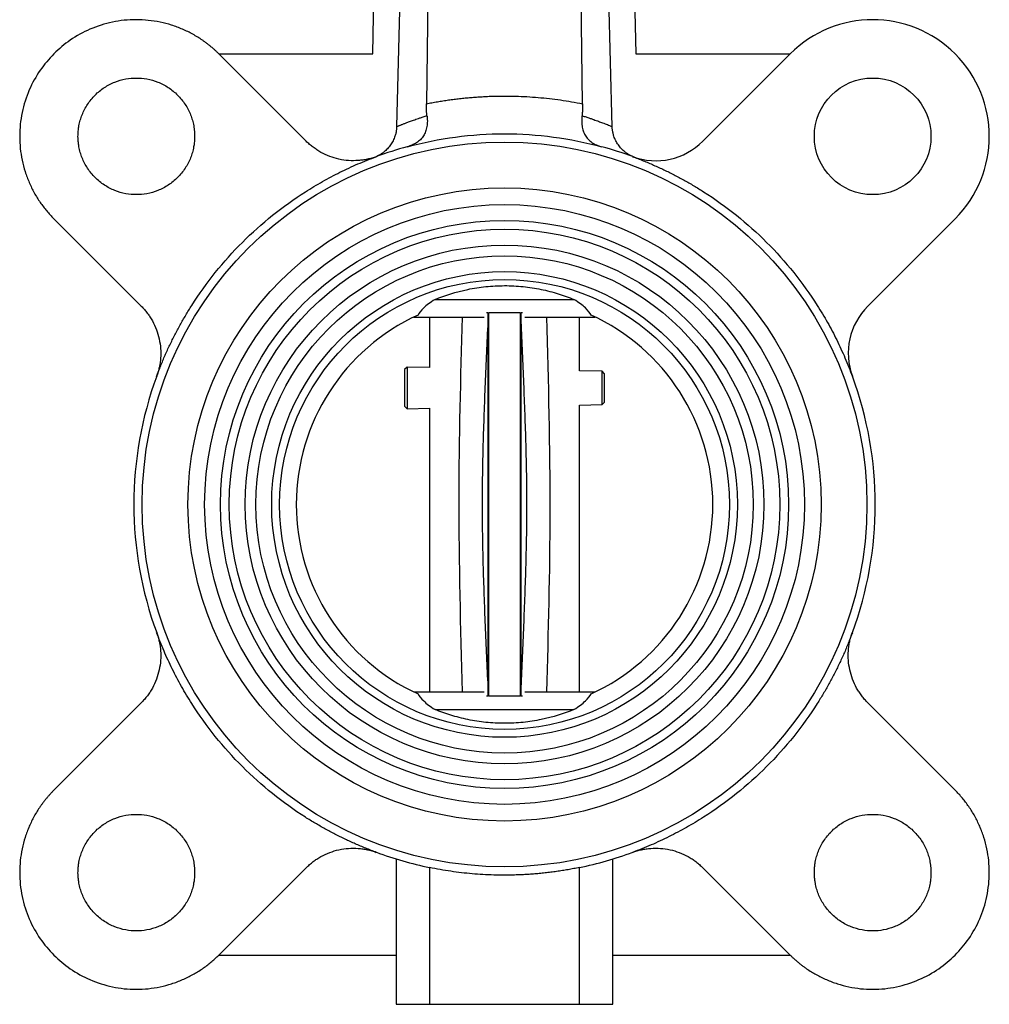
# Model space of a CAD drawing. Header units: millimetres. Extents: x 249 to 1195, y -3 to 820.
# Tile 1 of 28: x 350 to 467, y 251 to 369. Entities that reach past the tile are written whole.
import ezdxf

# ---------------------------------------------------------------- set-up
doc = ezdxf.new("R2010")
doc.units = ezdxf.units.MM

msp = doc.modelspace()

# ---------------------------------------------------------------- linework, layer by layer
at = {"color": 7, "linetype": 'Continuous', "lineweight": 25}
for p, q in [((397.45, 439.2), (395.43, 356.56)), ((400.2, 439.2), (399, 359.3)), ((417.75, 359.3), (416.56, 439.2)), ((421.31, 356.55), (419.04, 439.2)), ((392.56, 365.29), (394.03, 433.52)), ((422.48, 433.52), (424.15, 365.29)), ((384.57, 354.8), (374.08, 365.29)), ((374.08, 365.29), (392.56, 365.29)), ((424.15, 365.29), (442.67, 365.29)), ((442.67, 365.29), (432.18, 354.8)), ((354.28, 345.49), (364.77, 335.01)), ((451.98, 335.01), (462.47, 345.49)), ((400.04, 335.81), (416.71, 335.81)), ((397.48, 333.7), (397.82, 333.7)), ((397.82, 333.7), (405.93, 333.7)), ((399.38, 333.7), (399.38, 327.64)), ((406.38, 334.2), (406.2, 334.2)), ((406.38, 334.2), (406.38, 333.89)), ((406.46, 334.2), (406.46, 288.2)), ((410.29, 288.2), (410.29, 334.2)), ((410.38, 333.89), (410.38, 334.2)), ((410.55, 334.2), (410.38, 334.2)), ((410.82, 333.7), (418.94, 333.7)), ((417.38, 327.26), (417.38, 333.7)), ((418.94, 333.7), (419.27, 333.7)), ((396.68, 327.7), (396.38, 327.41)), ((396.38, 327.41), (396.38, 322.99)), ((399.38, 327.64), (396.68, 327.7)), ((396.68, 327.7), (396.68, 322.7)), ((420.08, 327.21), (417.38, 327.26)), ((420.38, 326.9), (420.08, 327.21)), ((420.08, 323.19), (420.08, 327.21)), ((420.38, 323.5), (420.38, 326.9)), ((396.38, 322.99), (396.68, 322.7)), ((396.68, 322.7), (399.38, 322.76)), ((399.38, 322.76), (399.38, 288.7)), ((417.38, 323.14), (420.08, 323.19)), ((417.38, 288.7), (417.38, 323.14)), ((420.08, 323.19), (420.38, 323.5)), ((397.48, 288.7), (397.82, 288.7)), ((397.82, 288.7), (405.93, 288.7)), ((406.38, 288.51), (406.38, 288.2)), ((410.38, 288.2), (410.38, 288.51)), ((410.82, 288.7), (418.94, 288.7)), ((418.94, 288.7), (419.27, 288.7)), ((364.77, 287.39), (354.28, 276.9)), ((406.38, 288.2), (406.2, 288.2)), ((410.55, 288.2), (410.38, 288.2)), ((462.47, 276.9), (451.98, 287.39)), ((400.04, 286.59), (416.71, 286.59)), ((395.38, 268.64), (395.38, 251.2)), ((421.38, 251.2), (421.38, 268.64)), ((374.08, 257.11), (384.57, 267.59)), ((399.38, 267.62), (399.38, 251.2)), ((417.38, 251.2), (417.38, 267.62)), ((432.18, 267.59), (442.67, 257.11)), ((374.08, 257.11), (395.38, 257.11)), ((421.38, 257.11), (442.67, 257.11)), ((395.38, 251.2), (399.38, 251.2)), ((399.38, 251.2), (417.38, 251.2)), ((417.38, 251.2), (421.38, 251.2))]:
    msp.add_line(p, q, dxfattribs=at)
for centre, radius in [((452.57, 355.39), 7), ((408.38, 311.2), 43.5), ((408.38, 311.2), 38), ((408.38, 311.2), 36), ((408.38, 311.2), 34.1), ((408.38, 311.2), 33.04), ((408.38, 311.2), 31.14), ((408.38, 311.2), 29.85), ((408.38, 311.2), 27.95), ((408.38, 311.2), 27)]:
    msp.add_circle(centre, radius, dxfattribs=at)
for centre, radius, start, end in [((452.57, 355.39), 14, 315, 135), ((426.53, 360.46), 8, 249.7745, 315), ((408.38, 311.2), 44.5, 105.2126, 110.2255), ((408.38, 311.2), 44.5, 69.7745, 74.7864), ((457.64, 329.35), 8, 135, 200.2255), ((408.38, 311.2), 25, 114.5306, 245.4694), ((408.38, 311.2), 25, 294.5306, 65.4694), ((408.38, 311.2), 44.5, 159.7745, 200.2255), ((408.38, 311.2), 44.5, 339.7745, 20.2255), ((408.38, 311.2), 44.5, 249.7745, 258.3316), ((408.38, 311.2), 44.5, 281.6684, 290.2255)]:
    msp.add_arc(centre, radius, start, end, dxfattribs=at)
for points, knots in [([(374.08, 365.29), (373.99, 365.38), (373.82, 365.55), (373.55, 365.8), (373.28, 366.04), (373, 366.27), (372.71, 366.5), (372.41, 366.72), (371.85, 367.12), (370.97, 367.66), (369.73, 368.27), (368.42, 368.76), (366.58, 369.24), (364.18, 369.49), (361.31, 369.2), (358.62, 368.34), (356.24, 367.03), (354.23, 365.35), (352.55, 363.33), (351.23, 360.96), (350.38, 358.26), (350.08, 355.39), (350.33, 352.99), (350.81, 351.15), (351.3, 349.84), (351.91, 348.6), (352.5, 347.65), (353.02, 346.94), (353.42, 346.44), (353.83, 345.95), (354.13, 345.65), (354.28, 345.49)], [0, 0, 0, 0, 0.008343, 0.016672, 0.024993, 0.033312, 0.041634, 0.049965, 0.058311, 0.089201, 0.120102, 0.15228, 0.18447, 0.250119, 0.315767, 0.380052, 0.441771, 0.500002, 0.558232, 0.619951, 0.684236, 0.749885, 0.815534, 0.847711, 0.879901, 0.910791, 0.941693, 0.956283, 0.970843, 0.985406, 1, 1, 1, 1]), ([(357.18, 355.39), (357.18, 355.48), (357.18, 355.65), (357.2, 355.9), (357.22, 356.16), (357.25, 356.41), (357.32, 356.81), (357.44, 357.33), (357.67, 357.98), (357.96, 358.62), (358.44, 359.44), (359.2, 360.38), (360.32, 361.29), (361.57, 361.94), (362.88, 362.31), (364.18, 362.43), (365.49, 362.31), (366.79, 361.94), (368.05, 361.29), (369.17, 360.38), (369.93, 359.44), (370.41, 358.62), (370.7, 357.98), (370.92, 357.33), (371.06, 356.75), (371.13, 356.25), (371.17, 355.82), (371.18, 355.54), (371.18, 355.39)], [0, 0, 0, 0, 0.0116737, 0.0233258, 0.034972, 0.046628, 0.0583094, 0.0891935, 0.1201015, 0.1522733, 0.1844691, 0.2501183, 0.3157676, 0.3800526, 0.4417717, 0.5000028, 0.5582339, 0.6199531, 0.6842381, 0.7498873, 0.8155366, 0.8477084, 0.8799042, 0.9107883, 0.9416963, 0.9611376, 0.980548, 1, 1, 1, 1]), ([(399, 359.3), (399.22, 359.34), (399.66, 359.43), (400.32, 359.55), (400.99, 359.66), (401.66, 359.76), (402.32, 359.85), (402.99, 359.93), (403.66, 360), (404.33, 360.06), (405, 360.11), (405.68, 360.15), (406.35, 360.19), (407.02, 360.21), (407.7, 360.22), (408.6, 360.23), (409.72, 360.22), (411.07, 360.16), (412.42, 360.06), (413.76, 359.93), (415.09, 359.76), (416.43, 359.55), (417.31, 359.39), (417.75, 359.3)], [0, 0, 0, 0, 0.035795, 0.071548, 0.107267, 0.142958, 0.178629, 0.214287, 0.249939, 0.285591, 0.321252, 0.356928, 0.392627, 0.428355, 0.464119, 0.499927, 0.571518, 0.642964, 0.714321, 0.785646, 0.856996, 0.928429, 1, 1, 1, 1]), ([(399.07, 357.87), (399.07, 357.94), (399.05, 358.07), (399.03, 358.27), (399.02, 358.47), (399.01, 358.68), (399, 358.88), (399, 359.09), (399, 359.23), (399, 359.3)], [0, 0, 0, 0, 0.142193, 0.284224, 0.426324, 0.568726, 0.711657, 0.855341, 1, 1, 1, 1]), ([(417.75, 359.3), (417.75, 359.22), (417.76, 359.06), (417.75, 358.81), (417.74, 358.57), (417.73, 358.33), (417.7, 358.1), (417.69, 357.95), (417.68, 357.87)], [0, 0, 0, 0, 0.168672, 0.336067, 0.502536, 0.668437, 0.834136, 1, 1, 1, 1]), ([(395.43, 356.56), (395.45, 356.57), (395.5, 356.59), (395.59, 356.62), (395.68, 356.66), (395.78, 356.71), (395.9, 356.75), (396.03, 356.8), (396.17, 356.86), (396.32, 356.92), (396.48, 356.98), (396.66, 357.05), (396.93, 357.15), (397.32, 357.29), (397.79, 357.45), (398.22, 357.6), (398.62, 357.73), (398.92, 357.82), (399.07, 357.87)], [0, 0, 0, 0, 0.0444844, 0.0896676, 0.1355505, 0.1821337, 0.2294176, 0.2774022, 0.3260878, 0.375474, 0.4255604, 0.4763466, 0.5278318, 0.6442247, 0.7711243, 0.8373128, 0.9136114, 1, 1, 1, 1]), ([(399.07, 357.87), (399.08, 357.82), (399.09, 357.71), (399.11, 357.54), (399.11, 357.37), (399.12, 357.16), (399.1, 356.89), (399.05, 356.47), (398.92, 355.96), (398.67, 355.44), (398.31, 354.98), (397.92, 354.67), (397.57, 354.47), (397.29, 354.34), (397, 354.23), (396.8, 354.17), (396.7, 354.14)], [0, 0, 0, 0, 0.03059, 0.06288, 0.096899, 0.13267, 0.186656, 0.264192, 0.394083, 0.520923, 0.645017, 0.766889, 0.825611, 0.884114, 0.940279, 1, 1, 1, 1]), ([(417.68, 357.87), (417.67, 357.82), (417.66, 357.72), (417.65, 357.56), (417.64, 357.4), (417.64, 357.2), (417.64, 356.94), (417.69, 356.54), (417.8, 356.04), (418.04, 355.52), (418.38, 355.05), (418.76, 354.72), (419.12, 354.5), (419.41, 354.36), (419.72, 354.24), (419.94, 354.17), (420.05, 354.14)], [0, 0, 0, 0, 0.029365, 0.059964, 0.091813, 0.124921, 0.178463, 0.24968, 0.374579, 0.499084, 0.624246, 0.749453, 0.811707, 0.873884, 0.935203, 1, 1, 1, 1]), ([(417.68, 357.87), (417.76, 357.84), (417.93, 357.79), (418.16, 357.72), (418.38, 357.65), (418.58, 357.58), (418.76, 357.52), (418.93, 357.46), (419.24, 357.35), (419.66, 357.2), (420.11, 357.03), (420.46, 356.9), (420.73, 356.79), (420.97, 356.7), (421.16, 356.62), (421.26, 356.57), (421.31, 356.55)], [0, 0, 0, 0, 0.04589, 0.089779, 0.131666, 0.171547, 0.20942, 0.245284, 0.279136, 0.413525, 0.538222, 0.635412, 0.730186, 0.822541, 0.912477, 1, 1, 1, 1]), ([(395.43, 356.56), (395.43, 356.49), (395.42, 356.36), (395.4, 356.17), (395.37, 355.98), (395.34, 355.79), (395.29, 355.6), (395.19, 355.29), (395.02, 354.86), (394.71, 354.35), (394.34, 353.89), (393.95, 353.53), (393.58, 353.27), (393.23, 353.07), (392.99, 352.96), (392.87, 352.91)], [0, 0, 0, 0, 0.041667, 0.08302, 0.124158, 0.165181, 0.20619, 0.247285, 0.37329, 0.498933, 0.623447, 0.749223, 0.83272, 0.916046, 1, 1, 1, 1]), ([(423.87, 352.92), (423.8, 352.94), (423.68, 352.99), (423.51, 353.08), (423.33, 353.17), (423.17, 353.27), (423, 353.38), (422.74, 353.58), (422.4, 353.89), (422.03, 354.35), (421.72, 354.86), (421.52, 355.34), (421.4, 355.78), (421.33, 356.16), (421.31, 356.42), (421.31, 356.55)], [0, 0, 0, 0, 0.042093, 0.083945, 0.125656, 0.167324, 0.209048, 0.250928, 0.376562, 0.501164, 0.626688, 0.752813, 0.834847, 0.916976, 1, 1, 1, 1]), ([(371.18, 355.39), (371.18, 355.31), (371.18, 355.14), (371.16, 354.88), (371.14, 354.63), (371.11, 354.37), (371.04, 353.98), (370.92, 353.46), (370.7, 352.8), (370.41, 352.17), (369.93, 351.34), (369.17, 350.41), (368.05, 349.5), (366.79, 348.85), (365.49, 348.47), (364.18, 348.35), (362.88, 348.47), (361.57, 348.85), (360.32, 349.5), (359.2, 350.41), (358.44, 351.34), (357.96, 352.17), (357.67, 352.8), (357.44, 353.46), (357.31, 354.04), (357.23, 354.54), (357.19, 354.97), (357.18, 355.25), (357.18, 355.39)], [0, 0, 0, 0, 0.011674, 0.023326, 0.034972, 0.046628, 0.058309, 0.089193, 0.120101, 0.152273, 0.184469, 0.250118, 0.315768, 0.380053, 0.441772, 0.500003, 0.558234, 0.619953, 0.684238, 0.749887, 0.815537, 0.847708, 0.879904, 0.910788, 0.941696, 0.961138, 0.980548, 1, 1, 1, 1]), ([(392.99, 352.95), (392.9, 352.92), (392.73, 352.86), (392.46, 352.78), (392.19, 352.71), (391.92, 352.64), (391.65, 352.59), (391.37, 352.54), (391.1, 352.51), (390.53, 352.46), (389.66, 352.45), (388.5, 352.62), (387.39, 352.95), (386.51, 353.36), (385.86, 353.75), (385.41, 354.07), (384.97, 354.42), (384.7, 354.68), (384.57, 354.8)], [0, 0, 0, 0, 0.030742, 0.061375, 0.091934, 0.122458, 0.152984, 0.183549, 0.21419, 0.244946, 0.372453, 0.500018, 0.627526, 0.755091, 0.816457, 0.877531, 0.938612, 1, 1, 1, 1]), ([(396.7, 354.14), (400.5, 355.17), (404.44, 355.7), (412.31, 355.7), (416.25, 355.17), (420.05, 354.14)], [0, 0, 0, 0, 0.5, 0.5, 1, 1, 1, 1]), ([(366.62, 326.58), (366.7, 326.8), (366.86, 327.22), (367.11, 327.85), (367.37, 328.48), (367.63, 329.11), (367.91, 329.72), (368.2, 330.34), (368.5, 330.95), (368.8, 331.55), (369.12, 332.15), (369.44, 332.75), (369.77, 333.34), (370.12, 333.93), (370.47, 334.51), (371.57, 336.27), (373.59, 339.1), (376.85, 342.73), (380.48, 345.98), (383.44, 348.1), (385.5, 349.37), (386.53, 349.97), (387.57, 350.54), (388.62, 351.08), (389.69, 351.59), (390.78, 352.08), (391.88, 352.53), (392.62, 352.81), (392.99, 352.95)], [0, 0, 0, 0, 0.017703, 0.035382, 0.05304, 0.070682, 0.088311, 0.105932, 0.12355, 0.141167, 0.158789, 0.176419, 0.194062, 0.211721, 0.229402, 0.247106, 0.373548, 0.500002, 0.626444, 0.752898, 0.783862, 0.81476, 0.845614, 0.876446, 0.907278, 0.938134, 0.969033, 1, 1, 1, 1]), ([(423.76, 352.95), (423.97, 352.88), (424.4, 352.72), (425.03, 352.47), (425.66, 352.21), (426.28, 351.94), (426.9, 351.66), (427.52, 351.38), (428.13, 351.08), (428.73, 350.77), (429.33, 350.46), (429.93, 350.13), (430.52, 349.8), (431.1, 349.46), (431.69, 349.11), (433.45, 348.01), (436.28, 345.98), (439.9, 342.73), (443.16, 339.1), (445.28, 336.13), (446.55, 334.08), (447.15, 333.05), (447.72, 332.01), (448.26, 330.95), (448.77, 329.88), (449.25, 328.8), (449.71, 327.7), (449.99, 326.95), (450.13, 326.58)], [0, 0, 0, 0, 0.017703, 0.035382, 0.05304, 0.070682, 0.088311, 0.105932, 0.12355, 0.141167, 0.158789, 0.176419, 0.194062, 0.211721, 0.229402, 0.247106, 0.373548, 0.500002, 0.626444, 0.752898, 0.783862, 0.81476, 0.845614, 0.876446, 0.907278, 0.938134, 0.969033, 1, 1, 1, 1]), ([(423.87, 352.92), (423.85, 352.92), (423.82, 352.93), (423.78, 352.95), (423.76, 352.95)], [0, 0, 0, 0, 0.4924106, 1, 1, 1, 1]), ([(400.04, 335.81), (401.24, 336.31), (402.55, 336.73), (404.32, 337.09), (404.68, 337.16), (405.41, 337.27), (405.77, 337.31), (406.87, 337.43), (407.61, 337.46), (408.74, 337.47), (409.12, 337.46), (409.86, 337.42), (410.24, 337.39), (411.34, 337.28), (412.06, 337.17), (413.12, 336.95), (413.47, 336.87), (414.16, 336.69), (414.49, 336.6), (415.48, 336.29), (416.11, 336.06), (416.71, 335.81)], [0, 0, 0, 0, 0.25, 0.25, 0.3125, 0.3125, 0.375, 0.375, 0.5, 0.5, 0.5625, 0.5625, 0.625, 0.625, 0.75, 0.75, 0.8125, 0.8125, 0.875, 0.875, 1, 1, 1, 1]), ([(400.04, 335.81), (399.46, 335.45), (399.01, 335.1), (398.34, 334.47), (398.11, 334.18), (398, 333.94)], [0, 0, 0, 0, 0.5, 0.5, 1, 1, 1, 1]), ([(418.76, 333.94), (418.65, 334.18), (418.42, 334.47), (417.74, 335.1), (417.29, 335.45), (416.71, 335.81)], [0, 0, 0, 0, 0.5, 0.5, 1, 1, 1, 1]), ([(364.77, 335.01), (364.84, 334.94), (364.97, 334.81), (365.15, 334.6), (365.33, 334.39), (365.5, 334.17), (365.67, 333.94), (365.82, 333.71), (365.97, 333.47), (366.26, 332.98), (366.62, 332.19), (366.95, 331.07), (367.12, 329.92), (367.12, 328.95), (367.04, 328.2), (366.94, 327.65), (366.8, 327.11), (366.68, 326.76), (366.62, 326.58)], [0, 0, 0, 0, 0.030742, 0.061375, 0.091934, 0.122458, 0.152984, 0.183549, 0.21419, 0.244946, 0.372453, 0.500018, 0.627526, 0.755091, 0.816457, 0.877531, 0.938612, 1, 1, 1, 1]), ([(410.29, 334.2), (410.01, 334.2), (409.59, 334.2), (408.9, 334.2), (408.37, 334.2), (407.84, 334.2), (407.17, 334.2), (406.74, 334.2), (406.46, 334.2)], [0, 0, 0, 0, 0.249247, 0.376459, 0.500279, 0.623859, 0.751094, 1, 1, 1, 1]), ([(406.38, 333.11), (406.26, 330.65), (406.04, 325.74), (405.77, 318.44), (405.65, 311.2), (405.77, 303.96), (406.04, 296.66), (406.26, 291.75), (406.38, 289.29)], [0, 0, 0, 0, 0.16834, 0.336443, 0.5, 0.663558, 0.831661, 1, 1, 1, 1]), ([(410.38, 289.29), (410.49, 291.75), (410.71, 296.66), (410.98, 303.96), (411.11, 311.2), (410.98, 318.44), (410.71, 325.74), (410.49, 330.65), (410.38, 333.11)], [0, 0, 0, 0, 0.16834, 0.336443, 0.5, 0.663558, 0.831661, 1, 1, 1, 1]), ([(366.62, 295.81), (366.65, 295.73), (366.71, 295.55), (366.8, 295.28), (366.87, 295.02), (366.93, 294.75), (366.99, 294.47), (367.03, 294.2), (367.07, 293.92), (367.12, 293.35), (367.12, 292.48), (366.95, 291.33), (366.62, 290.21), (366.22, 289.34), (365.83, 288.68), (365.51, 288.23), (365.16, 287.79), (364.9, 287.53), (364.77, 287.39)], [0, 0, 0, 0, 0.030742, 0.061375, 0.091934, 0.122458, 0.152984, 0.183549, 0.21419, 0.244946, 0.372453, 0.500018, 0.627526, 0.755091, 0.816457, 0.877531, 0.938612, 1, 1, 1, 1]), ([(392.99, 269.44), (392.78, 269.52), (392.35, 269.68), (391.72, 269.93), (391.09, 270.19), (390.47, 270.46), (389.85, 270.74), (389.24, 271.02), (388.63, 271.32), (388.02, 271.62), (387.42, 271.94), (386.82, 272.26), (386.23, 272.6), (385.65, 272.94), (385.06, 273.29), (383.3, 274.39), (380.48, 276.42), (376.85, 279.67), (373.59, 283.3), (371.47, 286.27), (370.2, 288.32), (369.6, 289.35), (369.03, 290.39), (368.49, 291.45), (367.98, 292.52), (367.5, 293.6), (367.04, 294.7), (366.76, 295.44), (366.62, 295.81)], [0, 0, 0, 0, 0.017703, 0.035382, 0.05304, 0.070682, 0.088311, 0.105932, 0.12355, 0.141167, 0.158789, 0.176419, 0.194062, 0.211721, 0.229402, 0.247106, 0.373548, 0.500002, 0.626444, 0.752898, 0.783862, 0.81476, 0.845614, 0.876446, 0.907278, 0.938134, 0.969033, 1, 1, 1, 1]), ([(450.13, 295.81), (450.05, 295.6), (449.89, 295.18), (449.64, 294.54), (449.38, 293.92), (449.12, 293.29), (448.84, 292.67), (448.55, 292.06), (448.26, 291.45), (447.95, 290.84), (447.64, 290.24), (447.31, 289.65), (446.98, 289.06), (446.64, 288.47), (446.28, 287.89), (445.18, 286.13), (443.16, 283.3), (439.9, 279.67), (436.28, 276.42), (433.31, 274.29), (431.25, 273.02), (430.23, 272.43), (429.18, 271.86), (428.13, 271.32), (427.06, 270.8), (425.97, 270.32), (424.87, 269.86), (424.13, 269.58), (423.76, 269.44)], [0, 0, 0, 0, 0.017703, 0.035382, 0.05304, 0.070682, 0.088311, 0.105932, 0.12355, 0.141167, 0.158789, 0.176419, 0.194062, 0.211721, 0.229402, 0.247106, 0.373548, 0.500002, 0.626444, 0.752898, 0.783862, 0.81476, 0.845614, 0.876446, 0.907278, 0.938134, 0.969033, 1, 1, 1, 1]), ([(451.98, 287.39), (451.92, 287.46), (451.79, 287.59), (451.6, 287.8), (451.42, 288.01), (451.25, 288.23), (451.09, 288.46), (450.93, 288.69), (450.78, 288.92), (450.5, 289.42), (450.13, 290.21), (449.8, 291.33), (449.63, 292.48), (449.63, 293.44), (449.71, 294.2), (449.81, 294.75), (449.95, 295.29), (450.07, 295.64), (450.13, 295.81)], [0, 0, 0, 0, 0.030742, 0.061375, 0.091934, 0.122458, 0.152984, 0.183549, 0.21419, 0.244946, 0.372453, 0.500018, 0.627526, 0.755091, 0.816457, 0.877531, 0.938612, 1, 1, 1, 1]), ([(398, 288.46), (398.11, 288.22), (398.34, 287.93), (399.01, 287.29), (399.46, 286.95), (400.04, 286.59)], [0, 0, 0, 0, 0.5, 0.5, 1, 1, 1, 1]), ([(416.71, 286.59), (417.29, 286.95), (417.74, 287.29), (418.42, 287.93), (418.65, 288.22), (418.76, 288.46)], [0, 0, 0, 0, 0.5, 0.5, 1, 1, 1, 1]), ([(410.29, 288.2), (410.01, 288.2), (409.59, 288.2), (408.91, 288.2), (408.38, 288.2), (407.85, 288.2), (407.17, 288.2), (406.74, 288.2), (406.46, 288.2)], [0, 0, 0, 0, 0.248983, 0.376085, 0.499789, 0.623485, 0.750832, 1, 1, 1, 1]), ([(416.71, 286.59), (415.51, 286.09), (414.2, 285.67), (412.43, 285.31), (412.07, 285.24), (411.34, 285.13), (410.98, 285.08), (409.88, 284.97), (409.14, 284.93), (408.01, 284.93), (407.63, 284.94), (406.89, 284.98), (406.52, 285.01), (405.41, 285.12), (404.69, 285.23), (403.63, 285.45), (403.28, 285.53), (402.59, 285.71), (402.26, 285.8), (401.27, 286.11), (400.64, 286.34), (400.04, 286.59)], [0, 0, 0, 0, 0.25, 0.25, 0.3125, 0.3125, 0.375, 0.375, 0.5, 0.5, 0.5625, 0.5625, 0.625, 0.625, 0.75, 0.75, 0.8125, 0.8125, 0.875, 0.875, 1, 1, 1, 1]), ([(354.28, 276.9), (354.2, 276.82), (354.02, 276.64), (353.78, 276.37), (353.54, 276.1), (353.3, 275.82), (353.08, 275.53), (352.86, 275.24), (352.45, 274.67), (351.91, 273.79), (351.3, 272.56), (350.81, 271.25), (350.33, 269.4), (350.08, 267), (350.38, 264.14), (351.23, 261.44), (352.55, 259.07), (354.23, 257.05), (356.24, 255.37), (358.62, 254.06), (361.31, 253.2), (364.18, 252.9), (366.58, 253.15), (368.42, 253.64), (369.73, 254.13), (370.97, 254.74), (371.92, 255.33), (372.64, 255.84), (373.14, 256.24), (373.62, 256.66), (373.93, 256.96), (374.08, 257.11)], [0, 0, 0, 0, 0.008343, 0.016672, 0.024993, 0.033312, 0.041634, 0.049965, 0.058311, 0.089201, 0.120102, 0.15228, 0.18447, 0.250119, 0.315767, 0.380052, 0.441771, 0.500002, 0.558232, 0.619951, 0.684236, 0.749885, 0.815534, 0.847711, 0.879901, 0.910791, 0.941693, 0.956283, 0.970843, 0.985406, 1, 1, 1, 1]), ([(442.67, 257.11), (442.76, 257.02), (442.93, 256.85), (443.2, 256.6), (443.48, 256.36), (443.76, 256.12), (444.04, 255.9), (444.34, 255.68), (444.91, 255.28), (445.78, 254.74), (447.02, 254.13), (448.33, 253.64), (450.17, 253.15), (452.57, 252.9), (455.44, 253.2), (458.13, 254.06), (460.51, 255.37), (462.52, 257.05), (464.2, 259.07), (465.52, 261.44), (466.37, 264.14), (466.67, 267), (466.42, 269.4), (465.94, 271.25), (465.45, 272.56), (464.84, 273.79), (464.25, 274.75), (463.73, 275.46), (463.34, 275.96), (462.92, 276.45), (462.62, 276.75), (462.47, 276.9)], [0, 0, 0, 0, 0.008343, 0.016672, 0.024993, 0.033312, 0.041634, 0.049965, 0.058311, 0.089201, 0.120102, 0.15228, 0.18447, 0.250119, 0.315767, 0.380052, 0.441771, 0.500002, 0.558232, 0.619951, 0.684236, 0.749885, 0.815534, 0.847711, 0.879901, 0.910791, 0.941693, 0.956283, 0.970843, 0.985406, 1, 1, 1, 1]), ([(357.18, 267), (357.18, 267.09), (357.18, 267.26), (357.2, 267.52), (357.22, 267.77), (357.25, 268.03), (357.32, 268.42), (357.44, 268.94), (357.67, 269.59), (357.96, 270.23), (358.44, 271.05), (359.2, 271.99), (360.32, 272.9), (361.57, 273.55), (362.88, 273.92), (364.18, 274.04), (365.49, 273.92), (366.79, 273.55), (368.05, 272.9), (369.17, 271.99), (369.93, 271.05), (370.41, 270.23), (370.7, 269.59), (370.92, 268.94), (371.06, 268.36), (371.13, 267.86), (371.17, 267.43), (371.18, 267.15), (371.18, 267)], [0, 0, 0, 0, 0.011674, 0.023326, 0.034972, 0.046628, 0.058309, 0.089193, 0.120101, 0.152273, 0.184469, 0.250118, 0.315768, 0.380053, 0.441772, 0.500003, 0.558234, 0.619953, 0.684238, 0.749887, 0.815537, 0.847708, 0.879904, 0.910788, 0.941696, 0.961138, 0.980548, 1, 1, 1, 1]), ([(445.57, 267), (445.57, 267.09), (445.57, 267.26), (445.59, 267.52), (445.61, 267.77), (445.64, 268.03), (445.71, 268.42), (445.83, 268.94), (446.05, 269.59), (446.34, 270.23), (446.82, 271.05), (447.58, 271.99), (448.7, 272.9), (449.96, 273.55), (451.26, 273.92), (452.57, 274.04), (453.88, 273.92), (455.18, 273.55), (456.44, 272.9), (457.55, 271.99), (458.32, 271.05), (458.8, 270.23), (459.09, 269.59), (459.31, 268.94), (459.44, 268.36), (459.52, 267.86), (459.56, 267.43), (459.57, 267.15), (459.57, 267)], [0, 0, 0, 0, 0.011674, 0.023326, 0.034972, 0.046628, 0.058309, 0.089193, 0.120101, 0.152273, 0.184469, 0.250118, 0.315768, 0.380053, 0.441772, 0.500003, 0.558234, 0.619953, 0.684238, 0.749887, 0.815537, 0.847708, 0.879904, 0.910788, 0.941696, 0.961138, 0.980548, 1, 1, 1, 1]), ([(384.57, 267.59), (384.64, 267.66), (384.77, 267.79), (384.98, 267.97), (385.19, 268.15), (385.41, 268.33), (385.63, 268.49), (385.86, 268.64), (386.1, 268.79), (386.6, 269.08), (387.39, 269.45), (388.5, 269.78), (389.66, 269.94), (390.62, 269.94), (391.37, 269.86), (391.92, 269.76), (392.46, 269.63), (392.82, 269.5), (392.99, 269.44)], [0, 0, 0, 0, 0.030742, 0.061375, 0.091934, 0.122458, 0.152984, 0.183549, 0.21419, 0.244946, 0.372453, 0.500018, 0.627526, 0.755091, 0.816457, 0.877531, 0.938612, 1, 1, 1, 1]), ([(423.76, 269.44), (423.85, 269.47), (424.02, 269.54), (424.29, 269.62), (424.56, 269.69), (424.83, 269.76), (425.1, 269.81), (425.38, 269.85), (425.65, 269.89), (426.22, 269.94), (427.1, 269.94), (428.25, 269.78), (429.36, 269.45), (430.24, 269.04), (430.89, 268.65), (431.35, 268.33), (431.78, 267.98), (432.05, 267.72), (432.18, 267.59)], [0, 0, 0, 0, 0.030742, 0.061375, 0.091934, 0.122458, 0.152984, 0.183549, 0.21419, 0.244946, 0.372453, 0.500018, 0.627526, 0.755091, 0.816457, 0.877531, 0.938612, 1, 1, 1, 1]), ([(417.38, 267.62), (417.15, 267.57), (416.69, 267.48), (416, 267.36), (415.32, 267.24), (414.63, 267.14), (413.94, 267.05), (413.25, 266.96), (412.55, 266.89), (411.86, 266.83), (411.16, 266.78), (410.47, 266.75), (409.77, 266.72), (409.07, 266.7), (408.18, 266.7), (407.08, 266.71), (405.79, 266.77), (404.5, 266.86), (403.21, 266.99), (401.93, 267.16), (400.65, 267.37), (399.8, 267.53), (399.38, 267.62)], [0, 0, 0, 0, 0.038564, 0.077076, 0.115546, 0.153984, 0.192398, 0.230798, 0.269193, 0.307594, 0.34601, 0.384449, 0.422922, 0.461438, 0.500006, 0.571582, 0.643007, 0.714343, 0.785649, 0.856987, 0.928417, 1, 1, 1, 1]), ([(371.18, 267), (371.18, 266.92), (371.18, 266.75), (371.16, 266.49), (371.14, 266.24), (371.11, 265.98), (371.04, 265.59), (370.92, 265.07), (370.7, 264.42), (370.41, 263.78), (369.93, 262.96), (369.17, 262.02), (368.05, 261.11), (366.79, 260.46), (365.49, 260.09), (364.18, 259.97), (362.88, 260.09), (361.57, 260.46), (360.32, 261.11), (359.2, 262.02), (358.44, 262.96), (357.96, 263.78), (357.67, 264.41), (357.44, 265.07), (357.31, 265.65), (357.23, 266.15), (357.19, 266.58), (357.18, 266.86), (357.18, 267)], [0, 0, 0, 0, 0.011674, 0.023326, 0.034972, 0.046628, 0.058309, 0.089193, 0.120101, 0.152273, 0.184469, 0.250118, 0.315768, 0.380053, 0.441772, 0.500003, 0.558234, 0.619953, 0.684238, 0.749887, 0.815537, 0.847708, 0.879904, 0.910788, 0.941696, 0.961138, 0.980548, 1, 1, 1, 1]), ([(459.57, 267), (459.57, 266.92), (459.57, 266.75), (459.55, 266.49), (459.53, 266.24), (459.5, 265.98), (459.43, 265.59), (459.31, 265.07), (459.09, 264.42), (458.8, 263.78), (458.32, 262.96), (457.55, 262.02), (456.44, 261.11), (455.18, 260.46), (453.88, 260.09), (452.57, 259.97), (451.26, 260.09), (449.96, 260.46), (448.7, 261.11), (447.58, 262.02), (446.82, 262.96), (446.34, 263.78), (446.05, 264.41), (445.83, 265.07), (445.7, 265.65), (445.62, 266.15), (445.58, 266.58), (445.57, 266.86), (445.57, 267)], [0, 0, 0, 0, 0.0116737, 0.0233258, 0.034972, 0.046628, 0.0583094, 0.0891935, 0.1201015, 0.1522733, 0.1844691, 0.2501183, 0.3157676, 0.3800526, 0.4417717, 0.5000028, 0.5582339, 0.6199531, 0.6842381, 0.7498873, 0.8155366, 0.8477084, 0.8799042, 0.9107883, 0.9416963, 0.9611376, 0.980548, 1, 1, 1, 1])]:
    msp.add_open_spline(points, degree=3, knots=knots, dxfattribs=at)
at = {"color": 8, "linetype": 'Continuous', "lineweight": 25}
for points, knots in [([(403.33, 288.7), (403.13, 296.42), (402.73, 311.42), (403.13, 326.42), (403.33, 333.7)], [0, 0, 0, 0, 0.5149893, 1, 1, 1, 1]), ([(413.42, 333.7), (413.63, 325.88), (414.02, 310.88), (413.61, 295.88), (413.42, 288.7)], [0, 0, 0, 0, 0.521163, 1, 1, 1, 1])]:
    msp.add_open_spline(points, degree=3, knots=knots, dxfattribs=at)
at = {"color": 7, "linetype": 'Continuous', "lineweight": 25}
for points in [[(406.38, 333.89), (406.38, 333.29), (406.38, 332.1), (406.38, 329.84), (406.38, 327.27), (406.38, 324.41), (406.38, 321.32), (406.38, 318.05), (406.38, 314.65), (406.38, 311.2), (406.38, 307.74), (406.38, 304.35), (406.38, 301.08), (406.38, 297.99), (406.38, 295.13), (406.38, 292.56), (406.38, 290.3), (406.38, 289.1), (406.38, 288.51)], [(410.38, 288.51), (410.38, 289.1), (410.38, 290.3), (410.38, 292.56), (410.38, 295.13), (410.38, 297.99), (410.38, 301.08), (410.38, 304.35), (410.38, 307.74), (410.38, 311.2), (410.38, 314.65), (410.38, 318.05), (410.38, 321.32), (410.38, 324.41), (410.38, 327.27), (410.38, 329.84), (410.38, 332.1), (410.38, 333.29), (410.38, 333.89)]]:
    msp.add_open_spline(points, degree=3, dxfattribs=at)

doc.saveas('drawing.dxf')
